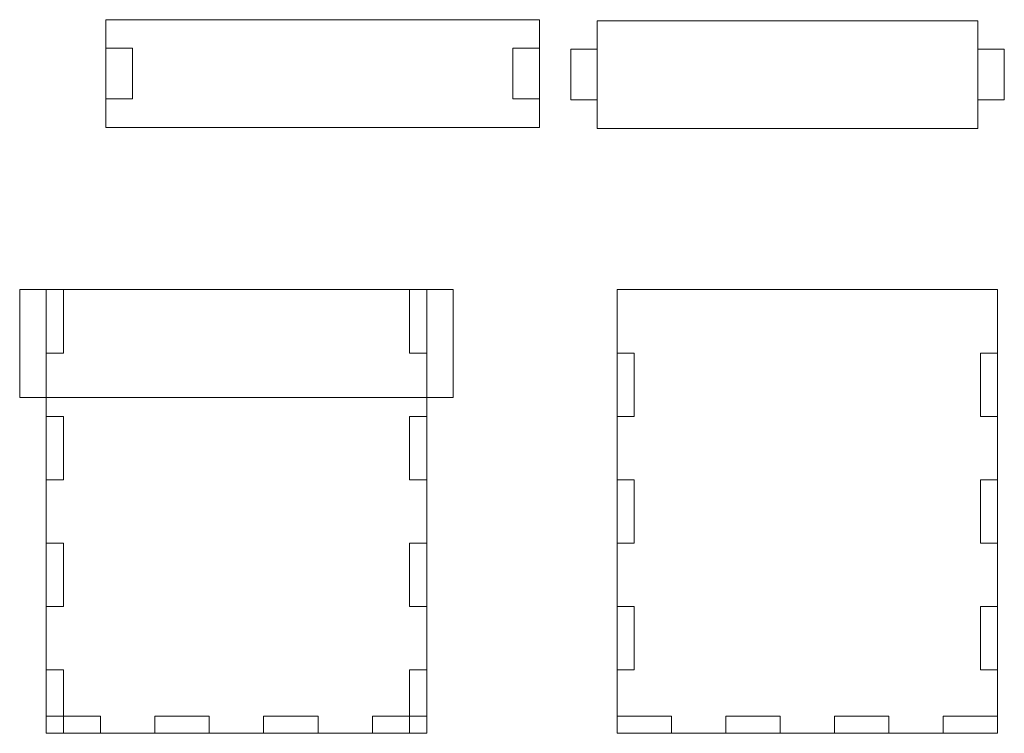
# Model space of a CAD drawing. Header units: millimetres. Extents: x -218 to 188, y -96 to 150.
# Tile 7 of 7: x 71 to 187, y 56 to 141. Entities that reach past the tile are written whole.
import ezdxf

# ---------------------------------------------------------------- set-up
doc = ezdxf.new("R2010")
doc.units = ezdxf.units.MM
doc.header["$MEASUREMENT"] = 0
doc.layers.add('Layer 1', color=7, linetype='Continuous')

msp = doc.modelspace()

# ---------------------------------------------------------------- linework, layer by layer
at = {"layer": 'Layer 1', "lineweight": 5}
for points in [[(81.0903, 127.7502), (81.0903, 127.7502), (132.3602, 127.7502), (132.3602, 127.7502), (132.3602, 127.7502), (132.3602, 127.7502), (132.3602, 140.5013), (132.3602, 140.5013), (132.3602, 140.5013), (132.3602, 140.5013), (81.0903, 140.5013), (81.0903, 140.5013), (81.0903, 140.5013), (81.0903, 140.5013), (81.0903, 127.7502), (81.0903, 127.7502)], [(139.1928, 127.6303), (139.1928, 127.6303), (184.1928, 127.6303), (184.1928, 127.6303), (184.1928, 127.6303), (184.1928, 127.6303), (184.1928, 140.3814), (184.1928, 140.3814), (184.1928, 140.3814), (184.1928, 140.3814), (139.1928, 140.3814), (139.1928, 140.3814), (139.1928, 140.3814), (139.1928, 140.3814), (139.1928, 127.6303), (139.1928, 127.6303)], [(70.8915, 95.8037), (70.8915, 95.8037), (122.1614, 95.8037), (122.1614, 95.8037), (122.1614, 95.8037), (122.1614, 95.8037), (122.1614, 108.5535), (122.1614, 108.5535), (122.1614, 108.5535), (122.1614, 108.5535), (70.8915, 108.5535), (70.8915, 108.5535), (70.8915, 108.5535), (70.8915, 108.5535), (70.8915, 95.8037), (70.8915, 95.8037)], [(74.0277, 56.0546), (74.0277, 56.0546), (119.0277, 56.0546), (119.0277, 56.0546), (119.0277, 56.0546), (119.0277, 56.0546), (119.0277, 108.5535), (119.0277, 108.5535), (119.0277, 108.5535), (119.0277, 108.5535), (74.0277, 108.5535), (74.0277, 108.5535), (74.0277, 108.5535), (74.0277, 108.5535), (74.0277, 56.0546), (74.0277, 56.0546)], [(74.0277, 101.0537), (74.0277, 101.0537), (76.0533, 101.0537), (76.0533, 101.0537), (76.0533, 101.0537), (76.0533, 101.0537), (76.0533, 108.5532), (76.0533, 108.5532), (76.0533, 108.5532), (76.0533, 108.5532), (74.0277, 108.5532), (74.0277, 108.5532), (74.0277, 108.5532), (74.0277, 108.5532), (74.0277, 101.0537), (74.0277, 101.0537)], [(117.0031, 101.0537), (117.0031, 101.0537), (119.0273, 101.0537), (119.0273, 101.0537), (119.0273, 101.0537), (119.0273, 101.0537), (119.0273, 108.5532), (119.0273, 108.5532), (119.0273, 108.5532), (119.0273, 108.5532), (117.0031, 108.5532), (117.0031, 108.5532), (117.0031, 108.5532), (117.0031, 108.5532), (117.0031, 101.0537), (117.0031, 101.0537)], [(141.5282, 56.0546), (141.5282, 56.0546), (186.5282, 56.0546), (186.5282, 56.0546), (186.5282, 56.0546), (186.5282, 56.0546), (186.5282, 108.5535), (186.5282, 108.5535), (186.5282, 108.5535), (186.5282, 108.5535), (141.5282, 108.5535), (141.5282, 108.5535), (141.5282, 108.5535), (141.5282, 108.5535), (141.5282, 56.0546), (141.5282, 56.0546)], [(141.5282, 93.553), (141.5282, 93.553), (143.5526, 93.553), (143.5526, 93.553), (143.5526, 93.553), (143.5526, 93.553), (143.5526, 101.0538), (143.5526, 101.0538), (143.5526, 101.0538), (143.5526, 101.0538), (141.5282, 101.0538), (141.5282, 101.0538), (141.5282, 101.0538), (141.5282, 101.0538), (141.5282, 93.553), (141.5282, 93.553)], [(184.5001, 93.553), (184.5001, 93.553), (186.5258, 93.553), (186.5258, 93.553), (186.5258, 93.553), (186.5258, 93.553), (186.5258, 101.0538), (186.5258, 101.0538), (186.5258, 101.0538), (186.5258, 101.0538), (184.5001, 101.0538), (184.5001, 101.0538), (184.5001, 101.0538), (184.5001, 101.0538), (184.5001, 93.553), (184.5001, 93.553)], [(74.0277, 86.0536), (74.0277, 86.0536), (76.0533, 86.0536), (76.0533, 86.0536), (76.0533, 86.0536), (76.0533, 86.0536), (76.0533, 93.5529), (76.0533, 93.5529), (76.0533, 93.5529), (76.0533, 93.5529), (74.0277, 93.5529), (74.0277, 93.5529), (74.0277, 93.5529), (74.0277, 93.5529), (74.0277, 86.0536), (74.0277, 86.0536)], [(117.0031, 86.0536), (117.0031, 86.0536), (119.0273, 86.0536), (119.0273, 86.0536), (119.0273, 86.0536), (119.0273, 86.0536), (119.0273, 93.5529), (119.0273, 93.5529), (119.0273, 93.5529), (119.0273, 93.5529), (117.0031, 93.5529), (117.0031, 93.5529), (117.0031, 93.5529), (117.0031, 93.5529), (117.0031, 86.0536), (117.0031, 86.0536)], [(141.5282, 78.5529), (141.5282, 78.5529), (143.5526, 78.5529), (143.5526, 78.5529), (143.5526, 78.5529), (143.5526, 78.5529), (143.5526, 86.0537), (143.5526, 86.0537), (143.5526, 86.0537), (143.5526, 86.0537), (141.5282, 86.0537), (141.5282, 86.0537), (141.5282, 86.0537), (141.5282, 86.0537), (141.5282, 78.5529), (141.5282, 78.5529)], [(184.5001, 78.5529), (184.5001, 78.5529), (186.5258, 78.5529), (186.5258, 78.5529), (186.5258, 78.5529), (186.5258, 78.5529), (186.5258, 86.0537), (186.5258, 86.0537), (186.5258, 86.0537), (186.5258, 86.0537), (184.5001, 86.0537), (184.5001, 86.0537), (184.5001, 86.0537), (184.5001, 86.0537), (184.5001, 78.5529), (184.5001, 78.5529)], [(74.0277, 71.054), (74.0277, 71.054), (76.0533, 71.054), (76.0533, 71.054), (76.0533, 71.054), (76.0533, 71.054), (76.0533, 78.5533), (76.0533, 78.5533), (76.0533, 78.5533), (76.0533, 78.5533), (74.0277, 78.5533), (74.0277, 78.5533), (74.0277, 78.5533), (74.0277, 78.5533), (74.0277, 71.054), (74.0277, 71.054)], [(117.0031, 71.054), (117.0031, 71.054), (119.0273, 71.054), (119.0273, 71.054), (119.0273, 71.054), (119.0273, 71.054), (119.0273, 78.5533), (119.0273, 78.5533), (119.0273, 78.5533), (119.0273, 78.5533), (117.0031, 78.5533), (117.0031, 78.5533), (117.0031, 78.5533), (117.0031, 78.5533), (117.0031, 71.054), (117.0031, 71.054)], [(141.5282, 63.5536), (141.5282, 63.5536), (143.5526, 63.5536), (143.5526, 63.5536), (143.5526, 63.5536), (143.5526, 63.5536), (143.5526, 71.0542), (143.5526, 71.0542), (143.5526, 71.0542), (143.5526, 71.0542), (141.5282, 71.0542), (141.5282, 71.0542), (141.5282, 71.0542), (141.5282, 71.0542), (141.5282, 63.5536), (141.5282, 63.5536)], [(184.5001, 63.5536), (184.5001, 63.5536), (186.5258, 63.5536), (186.5258, 63.5536), (186.5258, 63.5536), (186.5258, 63.5536), (186.5258, 71.0542), (186.5258, 71.0542), (186.5258, 71.0542), (186.5258, 71.0542), (184.5001, 71.0542), (184.5001, 71.0542), (184.5001, 71.0542), (184.5001, 71.0542), (184.5001, 63.5536), (184.5001, 63.5536)], [(74.0277, 56.0539), (74.0277, 56.0539), (76.0533, 56.0539), (76.0533, 56.0539), (76.0533, 56.0539), (76.0533, 56.0539), (76.0533, 63.5533), (76.0533, 63.5533), (76.0533, 63.5533), (76.0533, 63.5533), (74.0277, 63.5533), (74.0277, 63.5533), (74.0277, 63.5533), (74.0277, 63.5533), (74.0277, 56.0539), (74.0277, 56.0539)], [(117.0031, 56.0539), (117.0031, 56.0539), (119.0273, 56.0539), (119.0273, 56.0539), (119.0273, 56.0539), (119.0273, 56.0539), (119.0273, 63.5533), (119.0273, 63.5533), (119.0273, 63.5533), (119.0273, 63.5533), (117.0031, 63.5533), (117.0031, 63.5533), (117.0031, 63.5533), (117.0031, 63.5533), (117.0031, 56.0539), (117.0031, 56.0539)], [(74.0277, 56.0546), (74.0277, 56.0546), (80.4564, 56.0546), (80.4564, 56.0546), (80.4564, 56.0546), (80.4564, 56.0546), (80.4564, 58.0788), (80.4564, 58.0788), (80.4564, 58.0788), (80.4564, 58.0788), (74.0277, 58.0788), (74.0277, 58.0788), (74.0277, 58.0788), (74.0277, 58.0788), (74.0277, 56.0546), (74.0277, 56.0546)], [(86.8829, 56.0546), (86.8829, 56.0546), (93.3116, 56.0546), (93.3116, 56.0546), (93.3116, 56.0546), (93.3116, 56.0546), (93.3116, 58.0788), (93.3116, 58.0788), (93.3116, 58.0788), (93.3116, 58.0788), (86.8829, 58.0788), (86.8829, 58.0788), (86.8829, 58.0788), (86.8829, 58.0788), (86.8829, 56.0546), (86.8829, 56.0546)], [(99.7417, 56.0546), (99.7417, 56.0546), (106.1704, 56.0546), (106.1704, 56.0546), (106.1704, 56.0546), (106.1704, 56.0546), (106.1704, 58.0788), (106.1704, 58.0788), (106.1704, 58.0788), (106.1704, 58.0788), (99.7417, 58.0788), (99.7417, 58.0788), (99.7417, 58.0788), (99.7417, 58.0788), (99.7417, 56.0546), (99.7417, 56.0546)], [(112.6004, 56.0546), (112.6004, 56.0546), (119.0291, 56.0546), (119.0291, 56.0546), (119.0291, 56.0546), (119.0291, 56.0546), (119.0291, 58.0788), (119.0291, 58.0788), (119.0291, 58.0788), (119.0291, 58.0788), (112.6004, 58.0788), (112.6004, 58.0788), (112.6004, 58.0788), (112.6004, 58.0788), (112.6004, 56.0546), (112.6004, 56.0546)], [(141.5282, 56.0546), (141.5282, 56.0546), (147.9569, 56.0546), (147.9569, 56.0546), (147.9569, 56.0546), (147.9569, 56.0546), (147.9569, 58.0788), (147.9569, 58.0788), (147.9569, 58.0788), (147.9569, 58.0788), (141.5282, 58.0788), (141.5282, 58.0788), (141.5282, 58.0788), (141.5282, 58.0788), (141.5282, 56.0546), (141.5282, 56.0546)], [(154.3834, 56.0546), (154.3834, 56.0546), (160.812, 56.0546), (160.812, 56.0546), (160.812, 56.0546), (160.812, 56.0546), (160.812, 58.0788), (160.812, 58.0788), (160.812, 58.0788), (160.812, 58.0788), (154.3834, 58.0788), (154.3834, 58.0788), (154.3834, 58.0788), (154.3834, 58.0788), (154.3834, 56.0546), (154.3834, 56.0546)], [(167.2422, 56.0546), (167.2422, 56.0546), (173.6709, 56.0546), (173.6709, 56.0546), (173.6709, 56.0546), (173.6709, 56.0546), (173.6709, 58.0788), (173.6709, 58.0788), (173.6709, 58.0788), (173.6709, 58.0788), (167.2422, 58.0788), (167.2422, 58.0788), (167.2422, 58.0788), (167.2422, 58.0788), (167.2422, 56.0546), (167.2422, 56.0546)], [(180.0974, 56.0546), (180.0974, 56.0546), (186.5261, 56.0546), (186.5261, 56.0546), (186.5261, 56.0546), (186.5261, 56.0546), (186.5261, 58.0788), (186.5261, 58.0788), (186.5261, 58.0788), (186.5261, 58.0788), (180.0974, 58.0788), (180.0974, 58.0788), (180.0974, 58.0788), (180.0974, 58.0788), (180.0974, 56.0546), (180.0974, 56.0546)]]:
    msp.add_open_spline(points, degree=3, knots=[0, 0, 0, 0, 0.2, 0.2, 0.2, 0.2, 0.4, 0.4, 0.4, 0.4, 0.6, 0.6, 0.6, 0.6, 1, 1, 1, 1], dxfattribs=at)
at = {"layer": 'Layer 1', "color": 6, "lineweight": 5}
for points in [[(81.0903, 131.1256), (81.0903, 131.1256), (84.2254, 131.1256), (84.2254, 131.1256), (84.2254, 131.1256), (84.2254, 131.1256), (84.2254, 137.1269), (84.2254, 137.1269), (84.2254, 137.1269), (84.2254, 137.1269), (81.0903, 137.1269), (81.0903, 137.1269), (81.0903, 137.1269), (81.0903, 137.1269), (81.0903, 131.1256), (81.0903, 131.1256)], [(129.2269, 131.1256), (129.2269, 131.1256), (132.3619, 131.1256), (132.3619, 131.1256), (132.3619, 131.1256), (132.3619, 131.1256), (132.3619, 137.1269), (132.3619, 137.1269), (132.3619, 137.1269), (132.3619, 137.1269), (129.2269, 137.1269), (129.2269, 137.1269), (129.2269, 137.1269), (129.2269, 137.1269), (129.2269, 131.1256), (129.2269, 131.1256)], [(136.0566, 131.0053), (136.0566, 131.0053), (139.1917, 131.0053), (139.1917, 131.0053), (139.1917, 131.0053), (139.1917, 131.0053), (139.1917, 137.0054), (139.1917, 137.0054), (139.1917, 137.0054), (139.1917, 137.0054), (136.0566, 137.0054), (136.0566, 137.0054), (136.0566, 137.0054), (136.0566, 137.0054), (136.0566, 131.0053), (136.0566, 131.0053)], [(184.1932, 131.0053), (184.1932, 131.0053), (187.3283, 131.0053), (187.3283, 131.0053), (187.3283, 131.0053), (187.3283, 131.0053), (187.3283, 137.0054), (187.3283, 137.0054), (187.3283, 137.0054), (187.3283, 137.0054), (184.1932, 137.0054), (184.1932, 137.0054), (184.1932, 137.0054), (184.1932, 137.0054), (184.1932, 131.0053), (184.1932, 131.0053)], [(70.8915, 95.8037), (70.8915, 95.8037), (74.0267, 95.8037), (74.0267, 95.8037), (74.0267, 95.8037), (74.0267, 95.8037), (74.0267, 108.5535), (74.0267, 108.5535), (74.0267, 108.5535), (74.0267, 108.5535), (70.8915, 108.5535), (70.8915, 108.5535), (70.8915, 108.5535), (70.8915, 108.5535), (70.8915, 95.8037), (70.8915, 95.8037)], [(119.0281, 95.8037), (119.0281, 95.8037), (122.1632, 95.8037), (122.1632, 95.8037), (122.1632, 95.8037), (122.1632, 95.8037), (122.1632, 108.5535), (122.1632, 108.5535), (122.1632, 108.5535), (122.1632, 108.5535), (119.0281, 108.5535), (119.0281, 108.5535), (119.0281, 108.5535), (119.0281, 108.5535), (119.0281, 95.8037), (119.0281, 95.8037)]]:
    msp.add_open_spline(points, degree=3, knots=[0, 0, 0, 0, 0.2, 0.2, 0.2, 0.2, 0.4, 0.4, 0.4, 0.4, 0.6, 0.6, 0.6, 0.6, 1, 1, 1, 1], dxfattribs=at)

doc.saveas('drawing.dxf')
